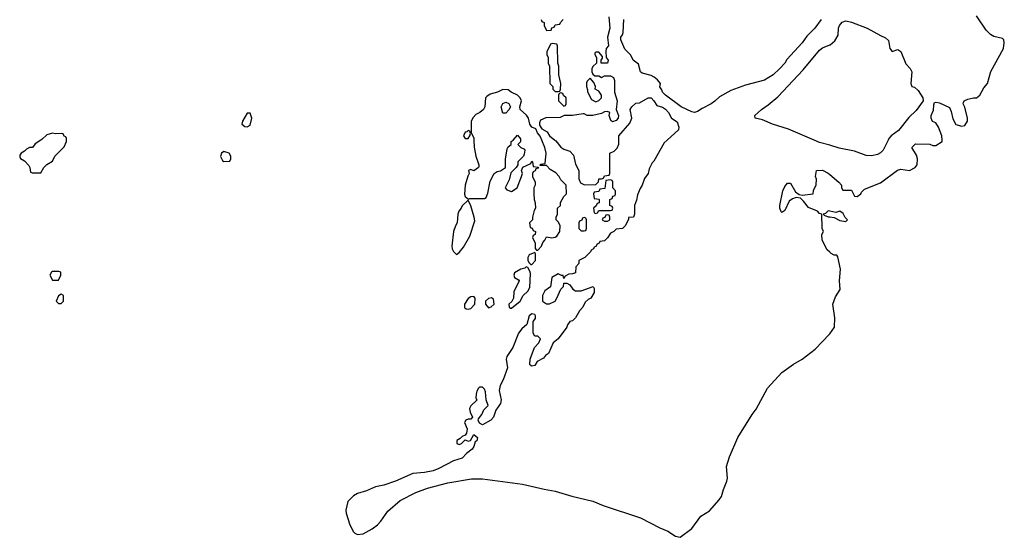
# Model space of a CAD drawing. Header units: inches. Extents: x 1861287 to 2052918, y 204622 to 437896.
# Tile 49 of 215: x 2004424 to 2011202, y 247263 to 250830. Entities that reach past the tile are written whole.
import ezdxf

# ---------------------------------------------------------------- set-up
doc = ezdxf.new("R2010")
doc.units = ezdxf.units.IN
doc.header["$MEASUREMENT"] = 0
for name, color, linetype in [('C0204', 7, 'Continuous'), ('C0205', 7, 'Continuous'), ('C0214', 7, 'Continuous'), ('C0215', 7, 'Continuous')]:
    doc.layers.add(name, color=color, linetype=linetype)

msp = doc.modelspace()

# ---------------------------------------------------------------- linework, layer by layer
at = {"layer": 'C0204', "color": 5, "elevation": 80}
for points in [[(2004569.6, 250000), (2004530, 249975.3), (2004511.1, 249948.8), (2004490, 249948), (2004470, 249938), (2004456.9, 249923.1), (2004434, 249910), (2004423.6, 249896.4), (2004423.6, 249883.6), (2004430, 249874), (2004456.9, 249856.9), (2004485.4, 249825.4), (2004494, 249810), (2004498, 249778), (2004510, 249774), (2004570, 249774), (2004588.9, 249811.2), (2004610, 249832), (2004650, 249854), (2004666, 249890), (2004730, 249954), (2004746, 249990), (2004746, 250000)], [(2008881.1, 250000), (2008859.6, 249980.4), (2008790, 249855.3), (2008776.8, 249843.2), (2008757.3, 249802.7), (2008750.4, 249770), (2008725.8, 249734.2), (2008710, 249688.7), (2008694, 249666), (2008677.3, 249622.7), (2008670, 249586), (2008656, 249550), (2008656, 249490), (2008650, 249468.7), (2008614, 249466), (2008614, 249454), (2008591.6, 249408.4), (2008574, 249390), (2008530, 249386), (2008514, 249370), (2008490, 249358), (2008470, 249326), (2008450, 249306), (2008418, 249302), (2008414, 249290), (2008398, 249282), (2008390, 249266), (2008378, 249262), (2008374, 249250), (2008358, 249242), (2008354, 249230), (2008314, 249190), (2008274, 249170), (2008272, 249150), (2008252.7, 249127.3), (2008250, 249086), (2008230, 249078), (2008203.6, 249076.4), (2008178, 249062), (2008170, 249046), (2008166, 249066), (2008154, 249066), (2008130, 249078), (2008087.3, 249052.7), (2008078, 248990), (2008038, 248962), (2008022, 248930), (2008022, 248890), (2008050, 248871.3), (2008070, 248871.3), (2008109.1, 248890.9), (2008122, 248910), (2008150, 248974), (2008168, 248992), (2008170, 249014), (2008190, 249014), (2008210, 249002), (2008232, 248972), (2008250, 248962), (2008290, 248962), (2008371.6, 248991.6), (2008378, 248978), (2008378.8, 248950), (2008356, 248910), (2008338, 248902), (2008316.8, 248883.2), (2008301, 248850), (2008277.3, 248822.7), (2008250, 248775.3), (2008230, 248755.3), (2008210.9, 248749.1), (2008194, 248726), (2008190.6, 248710), (2008130.7, 248630), (2008096, 248604), (2008064.7, 248530), (2008044, 248516), (2008030, 248498), (2007985.4, 248474.6), (2007970, 248448), (2007950, 248442), (2007938, 248450), (2007936.4, 248456.4), (2007939, 248490), (2007968.4, 248571.6), (2007998, 248602), (2008008, 248630), (2007990, 248648), (2007968.9, 248648.8), (2007958, 248670), (2007958, 248750), (2007975.3, 248770), (2007975.3, 248790), (2007970, 248798), (2007950, 248802), (2007932, 248790), (2007914, 248730), (2007879.8, 248700.2), (2007858, 248670), (2007818, 248570), (2007776.3, 248510), (2007773, 248490), (2007781, 248430), (2007752.8, 248347.2), (2007730.8, 248310), (2007724.5, 248275.5), (2007737.3, 248210), (2007733.7, 248186.3), (2007701, 248139), (2007685.5, 248090), (2007667.3, 248070), (2007610, 248039), (2007588, 248050), (2007579, 248070), (2007581.2, 248078.8), (2007604, 248110), (2007619.3, 248140.7), (2007648.7, 248171.3), (2007636, 248210), (2007630, 248266), (2007623.2, 248283.2), (2007610, 248297.2), (2007590, 248297.2), (2007582.8, 248290), (2007570.8, 248270), (2007566, 248250), (2007564.7, 248224.7), (2007571.6, 248208.4), (2007530, 248168), (2007521, 248150), (2007525.4, 248125.4), (2007542, 248090), (2007530, 248078), (2007510, 248078), (2007494, 248070), (2007485.4, 248054.6), (2007504.7, 248010), (2007499.6, 247980.4), (2007490, 247966), (2007470, 247958), (2007456.9, 247943.1), (2007432, 247930), (2007434, 247910), (2007450, 247902), (2007466, 247910), (2007490, 247934), (2007510, 247924.7), (2007526, 247930), (2007550, 247972), (2007576, 247950), (2007570, 247928.7), (2007559.6, 247920.4), (2007550.6, 247890), (2007538.8, 247870), (2007499.8, 247840.2), (2007470.5, 247809.5), (2007410.3, 247789.7), (2007310, 247737), (2007270, 247721.6), (2007210.3, 247709.7), (2007130, 247702.4), (2007010, 247649.6), (2006930, 247622.9), (2006872, 247610), (2006810, 247583.7), (2006750, 247565.1), (2006720.7, 247550), (2006683, 247510), (2006668.4, 247450), (2006670.6, 247430), (2006696.3, 247350), (2006721.1, 247301.1), (2006730, 247291), (2006750, 247282.8), (2006787.3, 247287.3), (2006850, 247320.5), (2006886, 247350), (2006910, 247374), (2006957.4, 247442.6), (2007043.1, 247516.9), (2007150, 247572.2), (2007230, 247601.3), (2007370, 247638.4), (2007534.7, 247665.3), (2007610, 247667.1), (2007886, 247630), (2008033.8, 247593.8), (2008110, 247580.2), (2008225.6, 247545.6), (2008370, 247512.6), (2008441.4, 247481.4), (2008696.4, 247396.4), (2008830, 247327.4), (2008885.4, 247305.4), (2008937.3, 247270), (2008970, 247263.1), (2009050, 247324.9), (2009111.9, 247410), (2009173.5, 247446.5), (2009239.3, 247520.7), (2009255.2, 247544.8), (2009267.9, 247592.1), (2009292.3, 247650), (2009296, 247670), (2009289.3, 247750), (2009310, 247817.4), (2009368.6, 247950), (2009467.1, 248110), (2009494.6, 248145.4), (2009570.8, 248290), (2009670, 248397.6), (2009750, 248456.3), (2009810.5, 248489.5), (2009900.8, 248559.2), (2009997.5, 248662.5), (2010000, 248665.8)], [(2007550.4, 250000), (2007551.6, 249951.6), (2007564.7, 249890), (2007584.7, 249830), (2007583.6, 249816.4), (2007582, 249810), (2007550, 249789), (2007530, 249798), (2007514, 249790), (2007518, 249770), (2007507.9, 249752.1), (2007490.7, 249690), (2007486.4, 249626.4), (2007491.3, 249611.3), (2007512.7, 249592.7), (2007523.1, 249596.9), (2007623.1, 249596.9), (2007636, 249604), (2007646.3, 249633.7), (2007663.2, 249716.8), (2007689.3, 249770.7), (2007710, 249784.7), (2007732.7, 249787.3), (2007768.7, 249810), (2007769.1, 249869.1), (2007780.4, 249939.6), (2007787.3, 249952.7), (2007806, 249970), (2007806, 249990), (2007820.4, 249999.6), (2007820.7, 250000)], [(2007871.8, 250000), (2007872, 249988), (2007854, 249970), (2007874, 249950), (2007898, 249938), (2007902, 249930), (2007896.9, 249903.1), (2007891.1, 249888.8), (2007854, 249850), (2007854, 249830), (2007842, 249810), (2007804.9, 249775.1), (2007793.4, 249726.6), (2007764.7, 249670), (2007776.9, 249656.9), (2007810, 249644.7), (2007849.1, 249670.9), (2007879, 249750), (2007884, 249770), (2007878, 249790), (2007887.3, 249812.7), (2007942, 249838), (2007950, 249854), (2007954, 249850), (2007958, 249818), (2007994, 249814), (2007992.7, 249807.3), (2007978, 249802), (2007972.7, 249787.3), (2007958, 249782), (2007954, 249770), (2007954, 249750), (2007972, 249710), (2007971.6, 249688.4), (2007962, 249670), (2007962, 249630), (2007964.7, 249590), (2007972.7, 249567.3), (2007974, 249530), (2007965.4, 249514.6), (2007954, 249470), (2007954, 249450), (2007934, 249430), (2007938, 249398), (2007952.7, 249392.7), (2007958, 249378), (2007974, 249370), (2007972, 249350), (2007958, 249342), (2007954, 249330), (2007972, 249290), (2007972.7, 249252.7), (2007982, 249242), (2007990, 249242), (2008015.3, 249270), (2008024.7, 249295.3), (2008038, 249310), (2008050, 249334), (2008086, 249326), (2008110, 249330.8), (2008120.9, 249339.1), (2008141.2, 249370), (2008144, 249410), (2008134, 249434), (2008118, 249450), (2008118, 249470), (2008126, 249490), (2008126, 249530), (2008146, 249550), (2008146, 249570), (2008168.7, 249611.3), (2008188, 249630), (2008186, 249690), (2008150, 249726), (2008138, 249750), (2008114.6, 249774.6), (2008076.4, 249796.4), (2008050, 249826), (2008006, 249826), (2008010, 249834), (2008042, 249838), (2008048.7, 249910), (2008039.3, 249950), (2008017.7, 250000)], [(2008107, 250000), (2008114, 249994), (2008150, 249951.3), (2008170, 249938), (2008210, 249924.7), (2008235.3, 249895.3), (2008250, 249834), (2008272, 249790), (2008272.7, 249732.7), (2008284.7, 249704.7), (2008312.7, 249692.7), (2008390, 249694), (2008407.3, 249712.7), (2008410, 249734), (2008430, 249734), (2008442, 249738), (2008450, 249754), (2008482, 249758), (2008486, 249770), (2008486, 249910), (2008516.4, 249923.6), (2008536.4, 249943.6), (2008548.9, 249971.2), (2008548.8, 250000)], [(2010000, 249964), (2009930, 249984.2), (2009893.1, 250000)], [(2010000, 249227.4), (2009983.1, 249243.1), (2009948, 249310), (2009946, 249350), (2009958, 249370), (2009948, 249390), (2009946, 249490), (2009930, 249495.3), (2009915.3, 249510), (2009855.1, 249535.1), (2009820, 249580), (2009798.9, 249598.9), (2009770, 249603.9), (2009743.6, 249596.4), (2009720.6, 249579.4), (2009690, 249515.1), (2009670, 249502), (2009665.7, 249505.7), (2009656.1, 249530), (2009656.1, 249550), (2009677.8, 249650), (2009690, 249681.3), (2009710, 249702.6), (2009730, 249702.4), (2009764, 249644), (2009790, 249624.9), (2009810, 249621.3), (2009886, 249630), (2009888.4, 249651.6), (2009907.3, 249692.7), (2009908, 249730), (2009902, 249750), (2009908, 249790), (2009950, 249792), (2009990, 249772), (2010000, 249763.4)], [(2010000, 249510.1), (2009990, 249512), (2009970, 249495.3), (2009954, 249490), (2009962, 249482), (2009990, 249471.3), (2010000, 249470.2)]]:
    msp.add_lwpolyline(points, dxfattribs=at)
for points in [[(2005830, 249922), (2005812, 249910), (2005806.4, 249886.4), (2005819.6, 249859.6), (2005830, 249852), (2005870, 249854), (2005878, 249870), (2005878, 249890), (2005866, 249910)], [(2008490, 249726), (2008458, 249722), (2008452.7, 249667.3), (2008418, 249662), (2008410, 249646), (2008378, 249642), (2008374, 249630), (2008378, 249598), (2008410, 249594), (2008414, 249590), (2008412.7, 249567.3), (2008398, 249562), (2008392.7, 249547.3), (2008374, 249530), (2008378, 249498), (2008390, 249494), (2008402, 249498), (2008410, 249514), (2008490, 249514), (2008502, 249518), (2008506, 249530), (2008502, 249542), (2008486, 249550), (2008486, 249590), (2008502, 249598), (2008507.3, 249612.7), (2008522, 249618), (2008526, 249630), (2008526, 249650), (2008506, 249670), (2008506, 249710), (2008502, 249722)], [(2007510, 249586), (2007470, 249548), (2007462.8, 249530), (2007447.3, 249510), (2007438.8, 249490), (2007434.8, 249430), (2007422.8, 249410), (2007410.7, 249370), (2007398.8, 249270), (2007401, 249250), (2007410, 249232), (2007430, 249212), (2007450, 249224.7), (2007478.6, 249261.4), (2007522.7, 249337.3), (2007555.9, 249444.1), (2007553, 249470), (2007530, 249548)], [(2008310, 249466), (2008298, 249462), (2008292.7, 249447.3), (2008278, 249442), (2008274, 249430), (2008274, 249390), (2008290, 249374), (2008310, 249374), (2008322, 249378), (2008326, 249390), (2008326, 249450), (2008322, 249462)], [(2008470, 249486), (2008458, 249482), (2008452.7, 249467.3), (2008438, 249462), (2008434, 249450), (2008450, 249442), (2008470, 249442), (2008486, 249450), (2008486, 249470), (2008482, 249482)], [(2007970, 249226), (2007931.6, 249208.4), (2007922, 249190), (2007922, 249170), (2007930, 249154), (2007942, 249142), (2007950, 249142), (2007974, 249170), (2007975.3, 249215.3)], [(2007910, 249126), (2007902, 249118), (2007874, 249110), (2007830, 249086), (2007824.7, 249070), (2007830, 249054), (2007858, 249038), (2007862, 249030), (2007826, 248954), (2007822, 248910), (2007811.3, 248888.7), (2007792, 248870), (2007794, 248850), (2007802, 248842), (2007810, 248842), (2007868, 248890), (2007888.7, 248930), (2007922, 248958), (2007936.2, 248983.8), (2007940.2, 249080.2), (2007936.5, 249096.5), (2007922, 249122)], [(2004694, 249094), (2004650, 249094), (2004642, 249090), (2004632, 249070), (2004650, 249034), (2004690, 249034), (2004706, 249070), (2004706, 249090)], [(2004710, 248938), (2004690, 248926), (2004674, 248890), (2004690, 248874), (2004710, 248874), (2004726, 248890), (2004726, 248930)], [(2007550, 248922), (2007530, 248919), (2007510, 248909), (2007486, 248870), (2007486.8, 248846.8), (2007496.9, 248836.9), (2007510, 248834.8), (2007530, 248840.7), (2007557, 248870), (2007559, 248910)], [(2007672.5, 248912.5), (2007650, 248909), (2007631, 248890), (2007630.8, 248870), (2007650, 248844.7), (2007670, 248850.8), (2007689.2, 248870), (2007684.7, 248904.7)]]:
    msp.add_lwpolyline(points, close=True, dxfattribs=at)
at = {"layer": 'C0205', "color": 5, "elevation": 80}
for points in [[(2008479.1, 250850), (2008486, 250770), (2008471.3, 250710), (2008478, 250650), (2008462, 250630), (2008458, 250610), (2008462, 250570), (2008474.8, 250550), (2008470.8, 250529.2), (2008426, 250530), (2008426, 250550), (2008436.4, 250563.6), (2008436.4, 250576.4), (2008410, 250606), (2008390, 250606), (2008382, 250598), (2008382, 250590), (2008394, 250570), (2008394, 250530), (2008370, 250506), (2008362, 250490), (2008362, 250470), (2008370, 250454), (2008383.6, 250443.6), (2008410, 250442), (2008430, 250432), (2008450, 250442), (2008490, 250442), (2008512, 250432), (2008518, 250410), (2008518.8, 250330), (2008537.3, 250270), (2008530.7, 250210.7), (2008546.8, 250170), (2008542.8, 250150), (2008530, 250134), (2008505.2, 250125.2), (2008494, 250134), (2008482, 250170), (2008486, 250190), (2008470, 250198), (2008450, 250195.3), (2008430, 250184), (2008370, 250168.7), (2008330, 250168.7), (2008310, 250182), (2008302, 250182), (2008230, 250169.3), (2008171, 250169), (2008143.6, 250156.4), (2008046.4, 250153.6), (2008010, 250138), (2008002, 250118), (2008002.8, 250102.8), (2008018, 250078), (2008056, 250056), (2008072, 250030), (2008107, 250000)], [(2008014, 250830), (2008018, 250818), (2008034, 250810), (2008034, 250790), (2008050, 250754), (2008082, 250758), (2008087.3, 250772.7), (2008102, 250778), (2008110, 250794), (2008142, 250798), (2008146, 250810), (2008166, 250830)], [(2009941.6, 250830), (2009897.6, 250770), (2009842.8, 250717.1), (2009810.3, 250670), (2009704.6, 250555.4), (2009690, 250529.6), (2009655.3, 250490), (2009610, 250449.7), (2009550, 250413), (2009420.5, 250379.5), (2009318.5, 250341.5), (2009241.1, 250298.9), (2009210, 250268), (2009184, 250250), (2009121.6, 250218.4), (2009090, 250196.2), (2009070, 250189.7), (2009050, 250194.5), (2008977.2, 250230), (2008869.7, 250309.7), (2008849.2, 250330), (2008845.2, 250345.2), (2008830, 250368), (2008835.3, 250390), (2008814.8, 250414.8), (2008792.5, 250432.5), (2008770, 250444), (2008710, 250462), (2008698, 250470), (2008683.1, 250523.1), (2008646, 250550), (2008630, 250586), (2008590, 250626), (2008562, 250690), (2008562, 250710), (2008574, 250726), (2008578, 250742), (2008583.7, 250830)], [(2009893.1, 250000), (2009716, 250076), (2009607.3, 250110), (2009538.4, 250138.4), (2009487.4, 250150), (2009485.5, 250170), (2009530, 250210.1), (2009577.3, 250242.7), (2009642.7, 250297.3), (2009816.7, 250483.2), (2009930, 250620.3), (2009950, 250635.9), (2010000, 250655.2)], [(2008017.7, 250000), (2008006.3, 250026.3), (2007989, 250050), (2007977.2, 250077.2), (2007949.2, 250089.2), (2007935.3, 250110), (2007926, 250150), (2007911.9, 250171.9), (2007868, 250210), (2007866, 250230), (2007877.2, 250270), (2007868.7, 250290), (2007850, 250308.7), (2007806, 250330), (2007787.3, 250347.3), (2007750, 250348), (2007714, 250330), (2007662.5, 250317.5), (2007638.8, 250301.2), (2007631, 250290), (2007626, 250230), (2007616, 250210), (2007591, 250190), (2007563.5, 250176.5), (2007544.5, 250155.5), (2007531.3, 250130), (2007532.7, 250052.7), (2007550, 250014), (2007550.4, 250000)], [(2008548.8, 250000), (2008548.7, 250030), (2008623.1, 250116.9), (2008638, 250150), (2008626, 250210), (2008638, 250230), (2008664.7, 250255.3), (2008690, 250256), (2008750, 250291.3), (2008770, 250291), (2008790, 250271.3), (2008810, 250238), (2008850, 250227.3), (2008870, 250214), (2008890, 250191), (2008910.6, 250150.6), (2008950, 250124.7), (2008962, 250090), (2008958, 250070), (2008881.1, 250000)], [(2004746, 250000), (2004746, 250010), (2004742, 250022), (2004730, 250026), (2004722, 250042), (2004710, 250046), (2004670, 250042), (2004650, 250048.7), (2004610, 250035.3), (2004576, 250004), (2004569.6, 250000)], [(2007820.7, 250000), (2007850, 250034), (2007871.6, 250008.4), (2007871.8, 250000)]]:
    msp.add_lwpolyline(points, dxfattribs=at)
for points in [[(2008090, 250666), (2008078, 250662), (2008052.7, 250607.3), (2008052, 250590), (2008062, 250570), (2008062, 250530), (2008072, 250510), (2008074, 250390), (2008094, 250370), (2008094, 250350), (2008102, 250342), (2008110, 250334), (2008130, 250334), (2008142, 250338), (2008146, 250350), (2008148, 250390), (2008135.3, 250450), (2008135.3, 250510), (2008128, 250530), (2008126, 250650), (2008122, 250662)], [(2008350, 250426), (2008330, 250406), (2008325.4, 250394.6), (2008324.7, 250370), (2008332.7, 250347.3), (2008332.7, 250332.7), (2008359.6, 250279.6), (2008390, 250264.7), (2008410, 250272), (2008428, 250290), (2008428, 250310), (2008410, 250338), (2008386, 250350), (2008388, 250370), (2008376.4, 250396.4)], [(2007750, 250186), (2007737.2, 250230), (2007750, 250251), (2007770, 250261), (2007791.1, 250251.2), (2007802, 250230), (2007790.9, 250209.1), (2007770, 250186)], [(2008150, 250326), (2008138, 250322), (2008134, 250310), (2008134, 250270), (2008170, 250234), (2008182, 250238), (2008186, 250250), (2008186, 250290), (2008167.3, 250307.3), (2008162, 250322)], [(2006010, 250186), (2005990, 250186), (2005958, 250130), (2005954, 250110), (2005972.7, 250092.7), (2005990, 250092), (2006010, 250102), (2006022, 250150)], [(2007510, 250066), (2007502, 250058), (2007490, 250055.3), (2007478.8, 250030), (2007490, 250011.3), (2007510, 250012), (2007522, 250030), (2007526, 250046), (2007522, 250062)]]:
    msp.add_lwpolyline(points, close=True, dxfattribs=at)
at = {"layer": 'C0214', "color": 5, "elevation": 80}
for points in [[(2010401.6, 250000), (2010368, 249930), (2010350, 249912), (2010330, 249901.6), (2010290, 249891.3), (2010250, 249894.3), (2010170, 249922.6), (2010065.3, 249945.3), (2010000, 249964)], [(2010000, 249763.4), (2010062, 249710), (2010082, 249690), (2010082, 249670), (2010090, 249654), (2010150, 249654), (2010170, 249614), (2010190, 249612), (2010213.2, 249630), (2010218, 249642), (2010239, 249661), (2010350, 249706), (2010467.2, 249792.8), (2010490, 249799.1), (2010550, 249790.8), (2010588.7, 249810), (2010602, 249830), (2010604, 249870), (2010597.2, 249897.2), (2010566, 249950), (2010590, 249974), (2010690, 249972), (2010710, 249962), (2010730, 249962), (2010774, 249990), (2010773.7, 250000)], [(2010000, 249470.2), (2010030, 249466.8), (2010070, 249446.8), (2010110, 249438), (2010122, 249450), (2010106, 249466), (2010093.1, 249493.1), (2010070, 249509.4), (2010042, 249502), (2010000, 249510.1)], [(2010000, 248665.8), (2010032.6, 248710), (2010035.6, 248775.6), (2010022, 248870), (2010040.2, 248919.8), (2010072.7, 248970), (2010066.6, 249030), (2010074.7, 249110), (2010055.3, 249195.3), (2010050, 249206), (2010030, 249208), (2010010, 249218), (2010000, 249227.4)]]:
    msp.add_lwpolyline(points, dxfattribs=at)
at = {"layer": 'C0215', "color": 5, "elevation": 80}
for points in [[(2010000, 250655.2), (2010003.4, 250656.6), (2010035.4, 250684.6), (2010057.7, 250722.3), (2010060.3, 250770), (2010066.6, 250790), (2010086.7, 250813.3), (2010110, 250821.2), (2010150, 250811.8), (2010258, 250770), (2010350, 250719.5), (2010385.1, 250705.1), (2010405.5, 250685.5), (2010414.8, 250630), (2010430, 250611), (2010470, 250624), (2010490.4, 250610.4), (2010524.7, 250524.7), (2010553.7, 250493.7), (2010565.5, 250470), (2010558, 250390), (2010566, 250370), (2010583.5, 250363.5), (2010610, 250341), (2010640.7, 250290), (2010644, 250270), (2010595.6, 250204.4), (2010543.9, 250156.1), (2010473.4, 250066.6), (2010423, 250030), (2010406.4, 250010), (2010401.6, 250000)], [(2010773.7, 250000), (2010772.7, 250030), (2010750, 250088), (2010730, 250118), (2010707.3, 250127.3), (2010698, 250150), (2010698, 250170), (2010713.6, 250206.4), (2010716.4, 250243.6), (2010722, 250258), (2010730, 250262), (2010756.9, 250256.9), (2010823.6, 250223.6), (2010836.9, 250196.9), (2010847.5, 250147.5), (2010867.7, 250107.7), (2010910, 250096), (2010930, 250101), (2010949.2, 250130), (2010949.2, 250150), (2010930, 250226), (2010918, 250250), (2010920.4, 250259.6), (2010926, 250270), (2010950, 250282), (2010988.9, 250291.2), (2011010, 250291.3), (2011033.2, 250310), (2011060.5, 250359.5), (2011085.2, 250390), (2011110, 250472), (2011195.3, 250630), (2011202, 250670), (2011199, 250690), (2011190, 250699), (2011130, 250713.6), (2011106.9, 250726.9), (2011078.2, 250758.2), (2011010, 250855.6)]]:
    msp.add_lwpolyline(points, dxfattribs=at)

doc.saveas('drawing.dxf')
